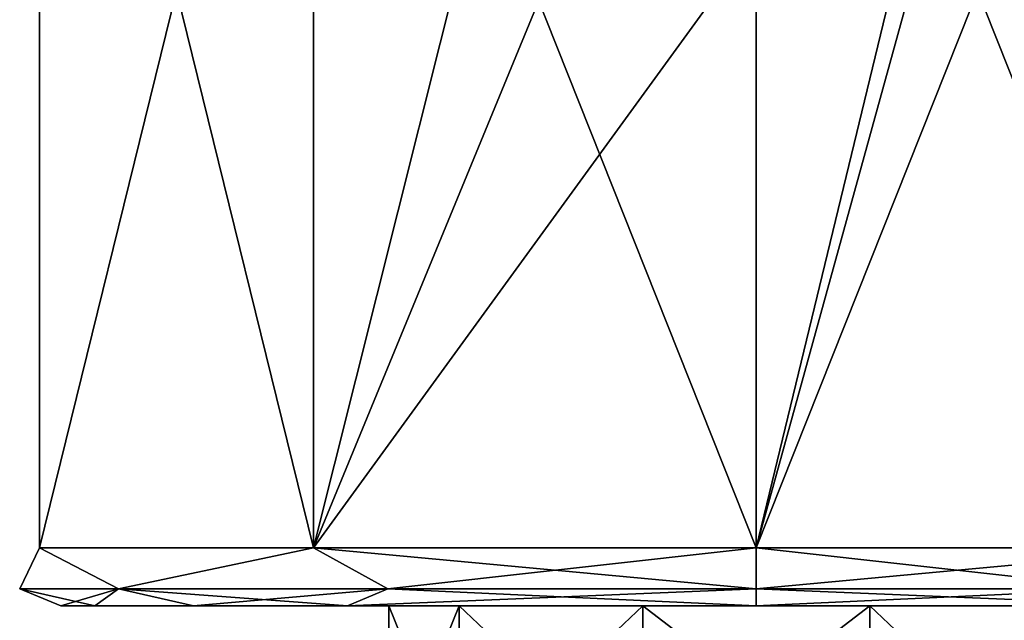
# Model space of a CAD drawing. Header units: metres. Extents: x -128 to 144, y -23 to 81.
# Tile 6 of 24: x -89 to -72, y 50 to 60. Entities that reach past the tile are written whole.
import ezdxf

# ---------------------------------------------------------------- set-up
doc = ezdxf.new("R2010")
doc.units = ezdxf.units.M
doc.layers.add('solid_AVA_2_0_CH', color=7, linetype='CONTINUOUS')

msp = doc.modelspace()

# ---------------------------------------------------------------- linework, layer by layer
at = {"layer": 'solid_AVA_2_0_CH'}
for points in [[(-84.141197, 70.300003, -10.517225), (-84.141228, 51.099998, -10.517208), (-88.863739, 51.099998, -4.017215)], [(-88.863739, 70.300003, -4.017204), (-88.863739, 51.099998, -4.017215), (-88.863739, 51.099998, 4.017215)], [(-84.141197, 70.300003, -10.517225), (-88.863739, 51.099998, -4.017215), (-88.863739, 70.300003, -4.017204)], [(-88.863739, 70.300003, 4.017204), (-88.863739, 51.099998, 4.017215), (-84.141228, 51.099998, 10.517208)], [(-88.863739, 70.300003, -4.017204), (-88.863739, 51.099998, 4.017215), (-88.863739, 70.300003, 4.017204)], [(-88.863739, 70.300003, 4.017204), (-84.141228, 51.099998, 10.517208), (-84.141197, 70.300003, 10.517225)], [(-84.141197, 70.300003, -10.517225), (-80.5, 65.599998, -12.369317), (-84.141228, 51.099998, -10.517208)], [(-84.141197, 70.300003, 10.517225), (-84.141228, 51.099998, 10.517208), (-76.5, 51.099998, 13)], [(-84.141197, 70.300003, 10.517225), (-76.5, 51.099998, 13), (-76.5, 70.300003, 13)], [(-68.858803, 70.300003, -10.517225), (-68.858772, 51.099998, -10.517208), (-76.5, 51.099998, -13)], [(-68.858803, 70.300003, -10.517225), (-76.5, 51.099998, -13), (-72.5, 65.599998, -12.369317)], [(-76.5, 70.300003, 13), (-76.5, 51.099998, 13), (-68.858772, 51.099998, 10.517208)], [(-76.5, 70.300003, 13), (-68.858772, 51.099998, 10.517208), (-68.858803, 70.300003, 10.517225)], [(-79.329147, 62.772293, -12.688416), (-84.141228, 51.099998, -10.517208), (-80.5, 65.599998, -12.369317)], [(-72.5, 65.599998, -12.369317), (-76.5, 51.099998, -13), (-73.670853, 62.772289, -12.688417)], [(-76.5, 61.599998, -13), (-84.141228, 51.099998, -10.517208), (-79.329147, 62.772293, -12.688416)], [(-73.670853, 62.772289, -12.688417), (-76.5, 51.099998, -13), (-76.5, 61.599998, -13)], [(-76.5, 61.599998, -13), (-76.5, 51.099998, -13), (-84.141228, 51.099998, -10.517208)], [(-89.207108, 50.392895, 0), (-88.863739, 51.099998, 4.017215), (-88.863739, 51.099998, -4.017215)], [(-87.504677, 50.392895, -6.353553), (-89.207108, 50.392895, 0), (-88.863739, 51.099998, -4.017215)], [(-89.207108, 50.392895, 0), (-87.504677, 50.392895, 6.353553), (-88.863739, 51.099998, 4.017215)], [(-87.504677, 50.392895, -6.353553), (-88.863739, 51.099998, -4.017215), (-84.141228, 51.099998, -10.517208)], [(-87.504677, 50.392895, 6.353553), (-84.141228, 51.099998, 10.517208), (-88.863739, 51.099998, 4.017215)], [(-82.853554, 50.392895, -11.004677), (-87.504677, 50.392895, -6.353553), (-84.141228, 51.099998, -10.517208)], [(-87.504677, 50.392895, 6.353553), (-82.853554, 50.392895, 11.004677), (-84.141228, 51.099998, 10.517208)], [(-82.853554, 50.392895, -11.004677), (-84.141228, 51.099998, -10.517208), (-76.5, 51.099998, -13)], [(-76.5, 50.392895, 12.707107), (-76.5, 51.099998, 13), (-84.141228, 51.099998, 10.517208)], [(-82.853554, 50.392895, 11.004677), (-76.5, 50.392895, 12.707107), (-84.141228, 51.099998, 10.517208)], [(-76.5, 50.392895, -12.707107), (-82.853554, 50.392895, -11.004677), (-76.5, 51.099998, -13)], [(-68.858772, 51.099998, -10.517208), (-76.5, 50.392895, -12.707107), (-76.5, 51.099998, -13)], [(-70.146446, 50.392895, 11.004677), (-76.5, 51.099998, 13), (-76.5, 50.392895, 12.707107)], [(-70.146446, 50.392895, 11.004677), (-68.858772, 51.099998, 10.517208), (-76.5, 51.099998, 13)], [(-70.146446, 50.392895, -11.004677), (-76.5, 50.392895, -12.707107), (-68.858772, 51.099998, -10.517208)], [(-89.207108, 50.392895, 0), (-88.5, 50.099998, 0.000007), (-87.912292, 50.099998, 3.709402)], [(-87.504677, 50.392895, -6.353553), (-88.5, 50.099998, 0.000007), (-89.207108, 50.392895, 0)], [(-89.207108, 50.392895, 0), (-87.912292, 50.099998, 3.709402), (-87.504677, 50.392895, 6.353553)], [(-87.504677, 50.392895, -6.353553), (-87.912292, 50.099998, -3.70939), (-88.5, 50.099998, 0.000007)], [(-87.504677, 50.392895, -6.353553), (-86.206734, 50.099998, -7.055444), (-87.912292, 50.099998, -3.70939)], [(-87.504677, 50.392895, 6.353553), (-87.912292, 50.099998, 3.709402), (-86.206726, 50.099998, 7.055455)], [(-82.853554, 50.392895, -11.004677), (-86.206734, 50.099998, -7.055444), (-87.504677, 50.392895, -6.353553)], [(-87.504677, 50.392895, 6.353553), (-86.206726, 50.099998, 7.055455), (-83.550407, 50.099998, 9.710393)], [(-87.504677, 50.392895, 6.353553), (-83.550407, 50.099998, 9.710393), (-82.853554, 50.392895, 11.004677)], [(-82.853554, 50.392895, -11.004677), (-83.550423, 50.099998, -9.710385), (-86.206734, 50.099998, -7.055444)], [(-76.5, 50.392895, -12.707107), (-76.5, 50.099998, -12), (-83.550423, 50.099998, -9.710385)], [(-76.5, 50.392895, -12.707107), (-83.550423, 50.099998, -9.710385), (-82.853554, 50.392895, -11.004677)], [(-82.853554, 50.392895, 11.004677), (-83.550407, 50.099998, 9.710393), (-76.5, 50.099998, 12)], [(-82.853554, 50.392895, 11.004677), (-76.5, 50.099998, 12), (-76.5, 50.392895, 12.707107)], [(-76.5, 50.392895, 12.707107), (-76.5, 50.099998, 12), (-69.449577, 50.099998, 9.710385)], [(-70.146446, 50.392895, 11.004677), (-76.5, 50.392895, 12.707107), (-69.449577, 50.099998, 9.710385)], [(-70.146446, 50.392895, -11.004677), (-69.449593, 50.099998, -9.710393), (-76.5, 50.099998, -12)], [(-70.146446, 50.392895, -11.004677), (-76.5, 50.099998, -12), (-76.5, 50.392895, -12.707107)], [(-87.912292, 50.099998, 3.709402), (-88.5, 50.099998, 0.000007), (-87.912292, 50.099998, -3.70939)], [(-87.912292, 50.099998, 3.709402), (-87.912292, 50.099998, -3.70939), (-86.206734, 50.099998, -7.055444)], [(-86.206726, 50.099998, 7.055455), (-87.912292, 50.099998, 3.709402), (-86.206734, 50.099998, -7.055444)], [(-86.206726, 50.099998, 7.055455), (-86.206734, 50.099998, -7.055444), (-83.550423, 50.099998, -9.710385)], [(-83.550407, 50.099998, 9.710393), (-86.206726, 50.099998, 7.055455), (-83.550423, 50.099998, -9.710385)], [(-81.626282, 50.099998, -3.724427), (-83.550423, 50.099998, -9.710385), (-76.5, 50.099998, -12)], [(-82.836411, 50.099998), (-83.550407, 50.099998, 9.710393), (-83.550423, 50.099998, -9.710385)], [(-81.626282, 50.099998, -3.724427), (-82.836411, 50.099998), (-83.550423, 50.099998, -9.710385)], [(-78.458076, 50.099998, 6.026286), (-76.5, 50.099998, 12), (-83.550407, 50.099998, 9.710393)], [(-81.626282, 50.099998, 3.724427), (-83.550407, 50.099998, 9.710393), (-82.836411, 50.099998)], [(-81.626282, 50.099998, 3.724427), (-78.458076, 50.099998, 6.026286), (-83.550407, 50.099998, 9.710393)], [(-82.836411, 47.099998), (-82.836411, 50.099998), (-81.626282, 50.099998, -3.724427)], [(-81.626282, 47.099998, 3.724427), (-81.626282, 50.099998, 3.724427), (-82.836411, 50.099998)], [(-81.626282, 47.099998, 3.724427), (-82.836411, 50.099998), (-82.836411, 47.099998)], [(-81.626282, 47.099998, -3.724427), (-82.836411, 47.099998), (-81.626282, 50.099998, -3.724427)], [(-78.458076, 50.099998, -6.026286), (-81.626282, 50.099998, -3.724427), (-76.5, 50.099998, -12)], [(-81.626282, 47.099998, -3.724427), (-81.626282, 50.099998, -3.724427), (-78.458076, 50.099998, -6.026286)], [(-78.458076, 47.099998, -6.026286), (-81.626282, 47.099998, -3.724427), (-78.458076, 50.099998, -6.026286)], [(-78.458076, 47.099998, 6.026286), (-78.458076, 50.099998, 6.026286), (-81.626282, 50.099998, 3.724427)], [(-78.458076, 47.099998, 6.026286), (-81.626282, 50.099998, 3.724427), (-81.626282, 47.099998, 3.724427)], [(-78.458076, 50.099998, 6.026286), (-74.541924, 50.099998, 6.026286), (-76.5, 50.099998, 12)], [(-74.541924, 50.099998, -6.026286), (-78.458076, 50.099998, -6.026286), (-76.5, 50.099998, -12)], [(-78.458076, 47.099998, -6.026286), (-78.458076, 50.099998, -6.026286), (-74.541924, 50.099998, -6.026286)], [(-74.541924, 47.099998, -6.026286), (-78.458076, 47.099998, -6.026286), (-74.541924, 50.099998, -6.026286)], [(-74.541924, 47.099998, 6.026286), (-74.541924, 50.099998, 6.026286), (-78.458076, 50.099998, 6.026286)], [(-74.541924, 47.099998, 6.026286), (-78.458076, 50.099998, 6.026286), (-78.458076, 47.099998, 6.026286)], [(-71.373718, 50.099998, 3.724427), (-69.449577, 50.099998, 9.710385), (-76.5, 50.099998, 12)], [(-74.541924, 50.099998, 6.026286), (-71.373718, 50.099998, 3.724427), (-76.5, 50.099998, 12)], [(-74.541924, 50.099998, -6.026286), (-76.5, 50.099998, -12), (-69.449593, 50.099998, -9.710393)], [(-71.373718, 50.099998, -3.724427), (-74.541924, 50.099998, -6.026286), (-69.449593, 50.099998, -9.710393)], [(-74.541924, 47.099998, -6.026286), (-74.541924, 50.099998, -6.026286), (-71.373718, 50.099998, -3.724427)], [(-71.373718, 47.099998, -3.724427), (-74.541924, 47.099998, -6.026286), (-71.373718, 50.099998, -3.724427)], [(-71.373718, 47.099998, 3.724427), (-71.373718, 50.099998, 3.724427), (-74.541924, 50.099998, 6.026286)], [(-71.373718, 47.099998, 3.724427), (-74.541924, 50.099998, 6.026286), (-74.541924, 47.099998, 6.026286)]]:
    msp.add_3dface(points, dxfattribs=at)

doc.saveas('drawing.dxf')
